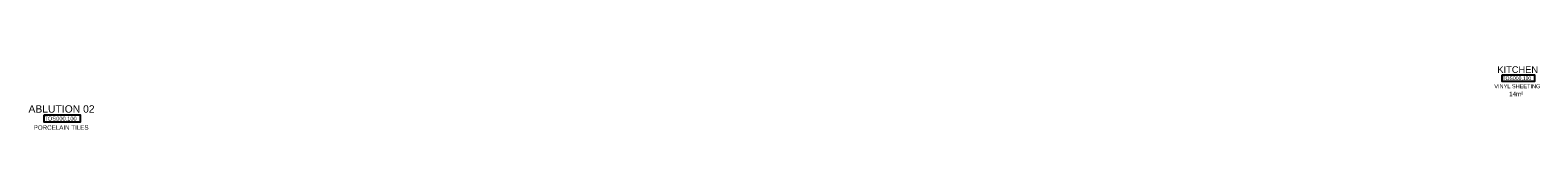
# Model space of a CAD drawing. Header units: millimetres. Extents: x -115474967 to 444143, y -74377 to 241828222.
# Tile 180 of 256: x -99963 to -75532, y 215688 to 216720. Entities that reach past the tile are written whole.
import ezdxf
from ezdxf.enums import TextEntityAlignment as Align

# ---------------------------------------------------------------- set-up
doc = ezdxf.new("R2010")
doc.units = ezdxf.units.MM
doc.header["$MEASUREMENT"] = 0
for name, color, linetype in [('00-1 FloorFinish', 1, 'Continuous'), ('00-1 FloorLevel', 7, 'Continuous'), ('A-DOOR NUMBERS', 7, 'Continuous')]:
    doc.layers.add(name, color=color, linetype=linetype)
doc.layers.add('00-1 Labels', color=4, linetype='Continuous', lineweight=35)
doc.styles.add('ARIAL', font='arial.ttf')

# ---------------------------------------------------------------- blocks, each defined once
blk = doc.blocks.new('Room Tags')
at = {"layer": '00-1 FloorLevel', "color": 2}
blk.add_lwpolyline([(-571, -76), (646, -76), (646, -325), (-571, -325)], close=True, dxfattribs=at)
at = {"layer": '00-1 FloorFinish', "style": 'ARIAL'}
blk.add_attdef('F-FINISH', text='', height=150, dxfattribs=at).set_placement((5, -578), align=Align.CENTER)
at = {"layer": '00-1 FloorLevel', "style": 'ARIAL'}
blk.add_text('TOS:', height=136.4, dxfattribs=at).set_placement((-557, -200), align=Align.MIDDLE_LEFT)
blk.add_attdef('000,000', text='', height=136, dxfattribs=at).set_placement((607, -200), align=Align.MIDDLE_RIGHT)
at = {"layer": '00-1 Labels', "style": 'ARIAL'}
for tag, p in [('ROOM1?', (19, 746)), ('ROOM2?', (19, 373)), ('ROOM3?', (19, 0))]:
    blk.add_attdef(tag, text='', height=250, dxfattribs=at).set_placement(p, align=Align.CENTER)

msp = doc.modelspace()

# ---------------------------------------------------------------- block references
ref = msp.add_blockref('Room Tags', (-75866.57365, 216610.58168), dxfattribs=dict(xscale=0.430232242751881, yscale=0.430232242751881, zscale=0.430232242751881))
ref.add_attrib('ROOM3?', 'KITCHEN', dxfattribs={"layer": '00-1 Labels', "height": 107.558061, "style": 'ARIAL'}).set_placement((-75858.39924, 216610.58168), align=Align.CENTER)
ref.add_attrib('000,000', '000,100', dxfattribs={"layer": '00-1 FloorLevel', "height": 58.668033, "style": 'ARIAL'}).set_placement((-75638.8116, 216524.4594), align=Align.MIDDLE_RIGHT)
ref.add_attrib('F-FINISH', 'VINYL SHEETING', dxfattribs={"layer": '00-1 FloorFinish', "height": 64.5348364, "style": 'ARIAL'}).set_placement((-75864.3877, 216361.90779), align=Align.CENTER)
ref = msp.add_blockref('Room Tags', (-99463.79419, 215966.45491), dxfattribs=dict(xscale=0.4800000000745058, yscale=0.4800000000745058, zscale=0.4800000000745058))
ref.add_attrib('ROOM3?', 'ABLUTION 02', dxfattribs={"layer": '00-1 Labels', "height": 120, "style": 'ARIAL'}).set_placement((-99454.67419, 215966.45491), align=Align.CENTER)
ref.add_attrib('000,000', '000,100', dxfattribs={"layer": '00-1 FloorLevel', "height": 65.454545, "style": 'ARIAL'}).set_placement((-99209.68542, 215870.37031), align=Align.MIDDLE_RIGHT)
ref.add_attrib('F-FINISH', 'PORCELAIN TILES', dxfattribs={"layer": '00-1 FloorFinish', "height": 72, "style": 'ARIAL'}).set_placement((-99461.35537, 215689.01529), align=Align.CENTER)

# ---------------------------------------------------------------- texts
at = {"layer": 'A-DOOR NUMBERS', "color": 1, "insert": (-75997.14681, 216305.28867), "char_height": 71.705374, "width": 1398.240363, "attachment_point": 1, "style": 'ARIAL'}
msp.add_mtext('14m²', dxfattribs=at)

doc.saveas('drawing.dxf')
